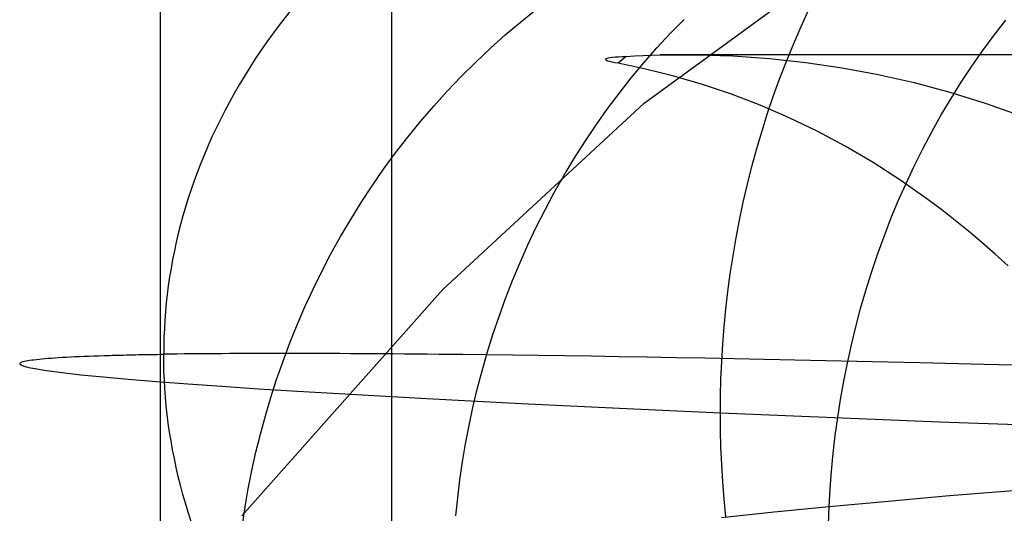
# Model space of a CAD drawing. Extents: x -37 to 483, y -973 to -253.
# Tile 35 of 197: x 132 to 149, y -812 to -804. Entities that reach past the tile are written whole.
import ezdxf

# ---------------------------------------------------------------- set-up
doc = ezdxf.new("R2010")
doc.units = 0
for name, color, linetype in [('LIVELLO_03', 5, 'CONTINUOUS'), ('LIVELLO_04', 96, 'CONTINUOUS'), ('PREDEFINITO', 7, 'CONTINUOUS')]:
    doc.layers.add(name, color=color, linetype=linetype)

msp = doc.modelspace()

# ---------------------------------------------------------------- linework, layer by layer
at = {"layer": 'LIVELLO_03'}
for p, q in [((142.669, -805.13, 579.739), (146.012, -802.694, 604.157)), ((140.616, -803.781, 629.762), (140.876, -803.571, 629.727)), ((140.361, -803.997, 629.796), (140.616, -803.781, 629.762)), ((143.105, -803.971, 642.136), (143.334, -803.737, 642.069)), ((148.488, -803.998, 654.507), (148.683, -803.748, 654.413)), ((140.111, -804.221, 629.829), (140.361, -803.997, 629.796)), ((142.883, -804.212, 642.202), (143.105, -803.971, 642.136)), ((148.3, -804.255, 654.599), (148.488, -803.998, 654.507)), ((139.868, -804.452, 629.862), (140.111, -804.221, 629.829)), ((142.666, -804.459, 642.266), (142.883, -804.212, 642.202)), ((142.374, -804.354, 577.265), (142.241, -804.468, 576.289)), ((142.374, -804.354, 577.265), (142.508, -804.346, 577.389)), ((142.508, -804.346, 577.389), (142.652, -804.339, 577.518)), ((142.652, -804.339, 577.518), (142.938, -804.329, 577.764)), ((142.938, -804.329, 577.764), (143.537, -804.326, 578.267)), ((302.749, -804.329, 577.764), (142.938, -804.329, 577.764)), ((143.537, -804.326, 578.267), (144.145, -804.346, 578.769)), ((144.145, -804.346, 578.769), (144.755, -804.389, 579.267)), ((148.117, -804.516, 654.687), (148.3, -804.255, 654.599)), ((139.63, -804.688, 629.894), (139.868, -804.452, 629.862)), ((142.287, -804.477, 576.23), (142.241, -804.468, 576.289)), ((142.337, -804.488, 576.169), (142.287, -804.477, 576.23)), ((142.446, -804.512, 576.04), (142.337, -804.488, 576.169)), ((142.691, -804.566, 575.766), (142.446, -804.512, 576.04)), ((142.456, -804.712, 642.328), (142.666, -804.459, 642.266)), ((144.755, -804.389, 579.267), (145.358, -804.454, 579.759)), ((145.358, -804.454, 579.759), (145.961, -804.542, 580.252)), ((145.961, -804.542, 580.252), (146.562, -804.653, 580.744)), ((147.941, -804.782, 654.773), (148.117, -804.516, 654.687)), ((139.398, -804.931, 629.925), (139.63, -804.688, 629.894)), ((142.253, -804.97, 642.388), (142.456, -804.712, 642.328)), ((142.942, -804.625, 575.497), (142.691, -804.566, 575.766)), ((143.165, -804.681, 575.263), (142.942, -804.625, 575.497)), ((143.643, -804.82, 574.766), (143.165, -804.681, 575.263)), ((146.562, -804.653, 580.744), (147.159, -804.788, 581.233)), ((144.121, -804.981, 574.273), (143.643, -804.82, 574.766)), ((147.159, -804.788, 581.233), (147.752, -804.947, 581.72)), ((147.772, -805.053, 654.855), (147.941, -804.782, 654.773)), ((139.173, -805.18, 629.956), (139.398, -804.931, 629.925)), ((142.056, -805.233, 642.446), (142.253, -804.97, 642.388)), ((144.598, -805.164, 573.785), (144.121, -804.981, 574.273)), ((147.752, -804.947, 581.72), (148.339, -805.129, 582.203)), ((138.955, -805.435, 629.985), (139.173, -805.18, 629.956)), ((139.324, -808.232, 555.353), (142.669, -805.13, 579.739)), ((145.073, -805.369, 573.302), (144.598, -805.164, 573.785)), ((147.609, -805.328, 654.934), (147.772, -805.053, 654.855)), ((148.339, -805.129, 582.203), (148.922, -805.337, 582.683)), ((141.866, -805.501, 642.503), (142.056, -805.233, 642.446)), ((147.452, -805.608, 655.01), (147.609, -805.328, 654.934)), ((138.743, -805.695, 630.014), (138.955, -805.435, 629.985)), ((141.683, -805.774, 642.557), (141.866, -805.501, 642.503)), ((145.545, -805.598, 572.823), (145.073, -805.369, 573.302)), ((146.014, -805.848, 572.35), (145.545, -805.598, 572.823)), ((147.303, -805.89, 655.083), (147.452, -805.608, 655.01)), ((138.538, -805.96, 630.041), (138.743, -805.695, 630.014)), ((141.507, -806.05, 642.609), (141.683, -805.774, 642.557)), ((146.478, -806.121, 571.882), (146.014, -805.848, 572.35)), ((138.34, -806.229, 630.068), (138.538, -805.96, 630.041)), ((147.16, -806.177, 655.152), (147.303, -805.89, 655.083)), ((141.339, -806.331, 642.659), (141.507, -806.05, 642.609)), ((146.938, -806.418, 571.42), (146.478, -806.121, 571.882)), ((147.024, -806.466, 655.218), (147.16, -806.177, 655.152)), ((138.15, -806.504, 630.093), (138.34, -806.229, 630.068)), ((141.177, -806.616, 642.707), (141.339, -806.331, 642.659)), ((137.967, -806.782, 630.118), (138.15, -806.504, 630.093)), ((146.895, -806.758, 655.281), (147.024, -806.466, 655.218)), ((147.394, -806.738, 570.965), (146.938, -806.418, 571.42)), ((141.023, -806.903, 642.752), (141.177, -806.616, 642.707)), ((137.792, -807.064, 630.142), (137.967, -806.782, 630.118)), ((146.774, -807.052, 655.34), (146.895, -806.758, 655.281)), ((147.619, -806.907, 570.74), (147.394, -806.738, 570.965)), ((140.877, -807.194, 642.796), (141.023, -806.903, 642.752)), ((147.843, -807.082, 570.517), (147.619, -806.907, 570.74)), ((137.624, -807.35, 630.164), (137.792, -807.064, 630.142)), ((146.659, -807.349, 655.396), (146.774, -807.052, 655.34)), ((148.065, -807.262, 570.297), (147.843, -807.082, 570.517)), ((140.738, -807.487, 642.837), (140.877, -807.194, 642.796)), ((148.286, -807.449, 570.078), (148.065, -807.262, 570.297)), ((137.464, -807.639, 630.186), (137.624, -807.35, 630.164)), ((140.607, -807.782, 642.876), (140.738, -807.487, 642.837)), ((146.551, -807.647, 655.448), (146.659, -807.349, 655.396)), ((148.504, -807.641, 569.862), (148.286, -807.449, 570.078)), ((137.311, -807.931, 630.207), (137.464, -807.639, 630.186)), ((146.45, -807.946, 655.497), (146.551, -807.647, 655.448)), ((148.721, -807.839, 569.648), (148.504, -807.641, 569.862)), ((140.483, -808.08, 642.913), (140.607, -807.782, 642.876)), ((137.167, -808.226, 630.226), (137.311, -807.931, 630.207)), ((146.356, -808.247, 655.543), (146.45, -807.946, 655.497)), ((140.366, -808.379, 642.947), (140.483, -808.08, 642.913)), ((135.982, -811.997, 531.014), (139.324, -808.232, 555.353)), ((137.03, -808.522, 630.245), (137.167, -808.226, 630.226)), ((146.269, -808.549, 655.585), (146.356, -808.247, 655.543)), ((140.258, -808.68, 642.979), (140.366, -808.379, 642.947)), ((136.901, -808.821, 630.262), (137.03, -808.522, 630.245)), ((146.189, -808.851, 655.624), (146.269, -808.549, 655.585)), ((140.156, -808.981, 643.01), (140.258, -808.68, 642.979)), ((136.78, -809.121, 630.279), (136.901, -808.821, 630.262)), ((146.116, -809.153, 655.66), (146.189, -808.851, 655.624)), ((136.667, -809.423, 630.294), (136.78, -809.121, 630.279)), ((140.063, -809.284, 643.037), (140.156, -808.981, 643.01)), ((139.976, -809.587, 643.063), (140.063, -809.284, 643.037)), ((146.049, -809.456, 655.693), (146.116, -809.153, 655.66)), ((136.561, -809.726, 630.308), (136.667, -809.423, 630.294)), ((145.989, -809.758, 655.722), (146.049, -809.456, 655.693)), ((139.897, -809.89, 643.087), (139.976, -809.587, 643.063)), ((136.464, -810.029, 630.322), (136.561, -809.726, 630.308)), ((145.936, -810.059, 655.748), (145.989, -809.758, 655.722)), ((139.825, -810.193, 643.108), (139.897, -809.89, 643.087)), ((136.374, -810.333, 630.334), (136.464, -810.029, 630.322)), ((145.889, -810.36, 655.771), (145.936, -810.059, 655.748)), ((139.76, -810.496, 643.128), (139.825, -810.193, 643.108)), ((136.291, -810.637, 630.345), (136.374, -810.333, 630.334)), ((145.848, -810.659, 655.791), (145.889, -810.36, 655.771)), ((139.703, -810.798, 643.145), (139.76, -810.496, 643.128)), ((136.217, -810.94, 630.356), (136.291, -810.637, 630.345)), ((145.814, -810.958, 655.808), (145.848, -810.659, 655.791)), ((139.652, -811.099, 643.16), (139.703, -810.798, 643.145)), ((136.149, -811.244, 630.365), (136.217, -810.94, 630.356)), ((145.785, -811.254, 655.822), (145.814, -810.958, 655.808)), ((136.089, -811.546, 630.373), (136.149, -811.244, 630.365)), ((139.608, -811.399, 643.173), (139.652, -811.099, 643.16)), ((145.763, -811.549, 655.833), (145.785, -811.254, 655.822)), ((139.571, -811.697, 643.185), (139.608, -811.399, 643.173)), ((136.037, -811.848, 630.38), (136.089, -811.546, 630.373)), ((145.746, -811.842, 655.841), (145.763, -811.549, 655.833)), ((147.746, -811.661, 658.928), (148.803, -811.573, 660.44)), ((139.541, -811.994, 643.194), (139.571, -811.697, 643.185)), ((146.727, -811.751, 657.395), (147.746, -811.661, 658.928)), ((135.991, -812.148, 630.387), (136.037, -811.848, 630.38)), ((144.834, -811.931, 654.318), (145.746, -811.842, 655.841)), ((145.735, -812.136, 655.847), (145.746, -811.842, 655.841)), ((145.746, -811.842, 655.841), (146.727, -811.751, 657.395)), ((143.958, -812.022, 652.778), (144.834, -811.931, 654.318))]:
    msp.add_line(p, q, dxfattribs=at)
at = {"layer": 'LIVELLO_03', "extrusion": (0.048253, 0.991315, -0.122336)}
msp.add_arc((-181.552, 474.959, -861.119), 0.583, 309.2059, 65.635, dxfattribs=at)
at = {"layer": 'LIVELLO_04'}
for p, q in [((134.628, -856.151, 413.834), (134.628, -354.631, 425.342)), ((138.478, -856.238, 410.712), (138.478, -354.718, 422.221))]:
    msp.add_line(p, q, dxfattribs=at)
at = {"layer": 'PREDEFINITO'}
for p, q in [((136.819, -803.555, 739.529), (136.603, -803.832, 739.861)), ((145.281, -803.854, 708.498), (145.41, -803.574, 708.572)), ((136.603, -803.832, 739.861), (136.398, -804.113, 740.174)), ((145.157, -804.138, 708.427), (145.281, -803.854, 708.498)), ((136.398, -804.113, 740.174), (136.206, -804.396, 740.469)), ((145.04, -804.424, 708.36), (145.157, -804.138, 708.427)), ((136.114, -804.538, 740.61), (136.025, -804.681, 740.746)), ((136.206, -804.396, 740.469), (136.114, -804.538, 740.61)), ((144.928, -804.713, 708.295), (145.04, -804.424, 708.36)), ((136.025, -804.681, 740.746), (135.939, -804.824, 740.877)), ((135.939, -804.824, 740.877), (135.857, -804.968, 741.003)), ((144.823, -805.004, 708.234), (144.928, -804.713, 708.295)), ((135.857, -804.968, 741.003), (135.777, -805.112, 741.125)), ((144.723, -805.296, 708.175), (144.823, -805.004, 708.234)), ((135.777, -805.112, 741.125), (135.7, -805.257, 741.242)), ((135.7, -805.257, 741.242), (135.626, -805.402, 741.355)), ((144.63, -805.591, 708.12), (144.723, -805.296, 708.175)), ((135.626, -805.402, 741.355), (135.554, -805.547, 741.463)), ((135.486, -805.692, 741.566), (135.421, -805.838, 741.665)), ((135.554, -805.547, 741.463), (135.486, -805.692, 741.566)), ((144.543, -805.887, 708.068), (144.63, -805.591, 708.12)), ((135.421, -805.838, 741.665), (135.359, -805.983, 741.76)), ((135.359, -805.983, 741.76), (135.299, -806.129, 741.849)), ((144.462, -806.183, 708.019), (144.543, -805.887, 708.068)), ((135.299, -806.129, 741.849), (135.243, -806.275, 741.935)), ((144.387, -806.481, 707.973), (144.462, -806.183, 708.019)), ((135.243, -806.275, 741.935), (135.189, -806.421, 742.016)), ((135.189, -806.421, 742.016), (135.138, -806.568, 742.092)), ((144.319, -806.778, 707.931), (144.387, -806.481, 707.973)), ((135.138, -806.568, 742.092), (135.09, -806.714, 742.164)), ((135.09, -806.714, 742.164), (135.045, -806.86, 742.231)), ((144.256, -807.076, 707.891), (144.319, -806.778, 707.931)), ((135.045, -806.86, 742.231), (135.002, -807.006, 742.294)), ((134.963, -807.152, 742.353), (134.926, -807.297, 742.408)), ((135.002, -807.006, 742.294), (134.963, -807.152, 742.353)), ((144.199, -807.374, 707.855), (144.256, -807.076, 707.891)), ((134.926, -807.297, 742.408), (134.891, -807.443, 742.458)), ((134.891, -807.443, 742.458), (134.86, -807.589, 742.504)), ((144.148, -807.671, 707.821), (144.199, -807.374, 707.855)), ((134.86, -807.589, 742.504), (134.831, -807.734, 742.546)), ((134.831, -807.734, 742.546), (134.805, -807.879, 742.583)), ((144.102, -807.968, 707.791), (144.148, -807.671, 707.821)), ((134.805, -807.879, 742.583), (134.781, -808.023, 742.617)), ((144.063, -808.264, 707.764), (144.102, -807.968, 707.791)), ((134.781, -808.023, 742.617), (134.76, -808.168, 742.646)), ((134.742, -808.312, 742.672), (134.726, -808.455, 742.693)), ((134.76, -808.168, 742.646), (134.742, -808.312, 742.672)), ((144.029, -808.558, 707.739), (144.063, -808.264, 707.764)), ((134.726, -808.455, 742.693), (134.713, -808.599, 742.711)), ((134.713, -808.599, 742.711), (134.702, -808.742, 742.725)), ((144.001, -808.851, 707.718), (144.029, -808.558, 707.739)), ((134.702, -808.742, 742.725), (134.694, -808.884, 742.734)), ((134.694, -808.884, 742.734), (134.688, -809.026, 742.74)), ((143.978, -809.142, 707.699), (144.001, -808.851, 707.718)), ((134.688, -809.026, 742.74), (134.684, -809.167, 742.743)), ((134.684, -809.167, 742.743), (134.683, -809.308, 742.741)), ((143.96, -809.432, 707.683), (143.978, -809.142, 707.699)), ((132.289, -809.467, 737.037), (132.295, -809.455, 737.492)), ((132.295, -809.455, 737.492), (132.315, -809.442, 737.929)), ((132.315, -809.442, 737.929), (132.348, -809.431, 738.348)), ((132.348, -809.431, 738.348), (132.37, -809.425, 738.551)), ((132.37, -809.425, 738.551), (132.395, -809.42, 738.749)), ((132.395, -809.42, 738.749), (132.423, -809.414, 738.943)), ((132.423, -809.414, 738.943), (132.454, -809.409, 739.132)), ((132.454, -809.409, 739.132), (132.489, -809.404, 739.317)), ((132.489, -809.404, 739.317), (132.526, -809.399, 739.497)), ((132.526, -809.399, 739.497), (132.567, -809.394, 739.673)), ((132.567, -809.394, 739.673), (132.611, -809.389, 739.844)), ((132.611, -809.389, 739.844), (132.657, -809.384, 740.011)), ((132.657, -809.384, 740.011), (132.707, -809.38, 740.173)), ((132.707, -809.38, 740.173), (132.76, -809.375, 740.33)), ((132.76, -809.375, 740.33), (132.815, -809.371, 740.483)), ((132.815, -809.371, 740.483), (132.874, -809.367, 740.632)), ((132.874, -809.367, 740.632), (132.935, -809.363, 740.776)), ((132.935, -809.363, 740.776), (132.999, -809.359, 740.916)), ((132.999, -809.359, 740.916), (133.066, -809.355, 741.051)), ((133.066, -809.355, 741.051), (133.135, -809.352, 741.181)), ((133.135, -809.352, 741.181), (133.208, -809.348, 741.307)), ((133.208, -809.348, 741.307), (133.282, -809.345, 741.429)), ((133.282, -809.345, 741.429), (133.36, -809.342, 741.546)), ((133.36, -809.342, 741.546), (133.439, -809.338, 741.659)), ((133.439, -809.338, 741.659), (133.522, -809.335, 741.768)), ((133.522, -809.335, 741.768), (133.606, -809.332, 741.872)), ((133.606, -809.332, 741.872), (133.693, -809.33, 741.972)), ((133.693, -809.33, 741.972), (133.738, -809.328, 742.02)), ((133.738, -809.328, 742.02), (133.783, -809.327, 742.068)), ((133.783, -809.327, 742.068), (133.828, -809.326, 742.114)), ((133.828, -809.326, 742.114), (133.874, -809.324, 742.159)), ((133.874, -809.324, 742.159), (133.921, -809.323, 742.203)), ((133.921, -809.323, 742.203), (133.968, -809.322, 742.246)), ((133.968, -809.322, 742.246), (134.016, -809.321, 742.288)), ((134.016, -809.321, 742.288), (134.064, -809.32, 742.329)), ((134.064, -809.32, 742.329), (134.113, -809.319, 742.369)), ((134.113, -809.319, 742.369), (134.162, -809.318, 742.408)), ((134.162, -809.318, 742.408), (134.212, -809.316, 742.446)), ((134.212, -809.316, 742.446), (134.262, -809.315, 742.483)), ((134.262, -809.315, 742.483), (134.313, -809.314, 742.519)), ((134.313, -809.314, 742.519), (134.365, -809.313, 742.553)), ((134.365, -809.313, 742.553), (134.417, -809.313, 742.587)), ((134.417, -809.313, 742.587), (134.469, -809.312, 742.62)), ((134.469, -809.312, 742.62), (134.522, -809.311, 742.652)), ((134.522, -809.311, 742.652), (134.575, -809.31, 742.683)), ((134.575, -809.31, 742.683), (134.629, -809.309, 742.713)), ((134.629, -809.309, 742.713), (134.683, -809.308, 742.741)), ((134.738, -809.307, 742.769), (134.683, -809.308, 742.741)), ((134.684, -809.449, 742.736), (134.683, -809.308, 742.741)), ((134.688, -809.591, 742.727), (134.684, -809.449, 742.736)), ((134.793, -809.307, 742.796), (134.738, -809.307, 742.769)), ((134.85, -809.306, 742.823), (134.793, -809.307, 742.796)), ((134.907, -809.305, 742.848), (134.85, -809.306, 742.823)), ((135.023, -809.304, 742.896), (134.907, -809.305, 742.848)), ((135.142, -809.303, 742.94), (135.023, -809.304, 742.896)), ((135.264, -809.302, 742.981), (135.142, -809.303, 742.94)), ((135.388, -809.3, 743.018), (135.264, -809.302, 742.981)), ((135.516, -809.3, 743.052), (135.388, -809.3, 743.018)), ((135.647, -809.299, 743.081), (135.516, -809.3, 743.052)), ((135.78, -809.298, 743.107), (135.647, -809.299, 743.081)), ((135.917, -809.297, 743.129), (135.78, -809.298, 743.107)), ((136.056, -809.297, 743.147), (135.917, -809.297, 743.129)), ((136.198, -809.297, 743.161), (136.056, -809.297, 743.147)), ((136.343, -809.296, 743.171), (136.198, -809.297, 743.161)), ((136.492, -809.296, 743.176), (136.343, -809.296, 743.171)), ((136.643, -809.296, 743.178), (136.492, -809.296, 743.176)), ((136.797, -809.296, 743.175), (136.643, -809.296, 743.178)), ((136.954, -809.296, 743.168), (136.797, -809.296, 743.175)), ((137.114, -809.297, 743.157), (136.954, -809.296, 743.168)), ((137.277, -809.297, 743.141), (137.114, -809.297, 743.157)), ((137.443, -809.298, 743.122), (137.277, -809.297, 743.141)), ((137.611, -809.298, 743.097), (137.443, -809.298, 743.122)), ((137.783, -809.299, 743.068), (137.611, -809.298, 743.097)), ((137.957, -809.3, 743.035), (137.783, -809.299, 743.068)), ((138.135, -809.301, 742.997), (137.957, -809.3, 743.035)), ((138.315, -809.302, 742.955), (138.135, -809.301, 742.997)), ((138.498, -809.304, 742.908), (138.315, -809.302, 742.955)), ((138.684, -809.305, 742.856), (138.498, -809.304, 742.908)), ((138.873, -809.307, 742.8), (138.684, -809.305, 742.856)), ((139.064, -809.308, 742.739), (138.873, -809.307, 742.8)), ((139.259, -809.31, 742.673), (139.064, -809.308, 742.739)), ((139.656, -809.314, 742.527), (139.259, -809.31, 742.673)), ((140.063, -809.319, 742.362), (139.656, -809.314, 742.527)), ((140.482, -809.324, 742.178), (140.063, -809.319, 742.362)), ((140.91, -809.33, 741.975), (140.482, -809.324, 742.178)), ((141.349, -809.336, 741.752), (140.91, -809.33, 741.975)), ((141.797, -809.343, 741.51), (141.349, -809.336, 741.752)), ((142.254, -809.35, 741.248), (141.797, -809.343, 741.51)), ((142.721, -809.358, 740.967), (142.254, -809.35, 741.248)), ((143.196, -809.366, 740.667), (142.721, -809.358, 740.967)), ((143.68, -809.375, 740.347), (143.196, -809.366, 740.667)), ((144.171, -809.384, 740.009), (143.68, -809.375, 740.347)), ((143.948, -809.719, 707.67), (143.96, -809.432, 707.683)), ((144.67, -809.394, 739.652), (144.171, -809.384, 740.009)), ((145.175, -809.405, 739.276), (144.67, -809.394, 739.652)), ((146.205, -809.427, 738.471), (145.175, -809.405, 739.276)), ((147.256, -809.452, 737.596), (146.205, -809.427, 738.471)), ((148.325, -809.478, 736.655), (147.256, -809.452, 737.596)), ((132.296, -809.48, 736.566), (132.289, -809.467, 737.037)), ((132.318, -809.494, 736.077), (132.296, -809.48, 736.566)), ((132.353, -809.508, 735.572), (132.318, -809.494, 736.077)), ((132.402, -809.523, 735.05), (132.353, -809.508, 735.572)), ((132.466, -809.538, 734.512), (132.402, -809.523, 735.05)), ((132.544, -809.553, 733.959), (132.466, -809.538, 734.512)), ((132.636, -809.569, 733.39), (132.544, -809.553, 733.959)), ((132.742, -809.585, 732.807), (132.636, -809.569, 733.39)), ((132.863, -809.602, 732.209), (132.742, -809.585, 732.807)), ((132.997, -809.619, 731.598), (132.863, -809.602, 732.209)), ((133.308, -809.654, 730.338), (132.997, -809.619, 731.598)), ((134.694, -809.733, 742.715), (134.688, -809.591, 742.727)), ((149.408, -809.506, 735.651), (148.325, -809.478, 736.655)), ((133.675, -809.691, 729.031), (133.308, -809.654, 730.338)), ((134.094, -809.728, 727.682), (133.675, -809.691, 729.031)), ((134.565, -809.767, 726.297), (134.094, -809.728, 727.682)), ((135.084, -809.806, 724.881), (134.565, -809.767, 726.297)), ((134.702, -809.877, 742.699), (134.694, -809.733, 742.715)), ((143.94, -810.004, 707.66), (143.948, -809.719, 707.67)), ((134.713, -810.02, 742.678), (134.702, -809.877, 742.699)), ((135.65, -809.846, 723.442), (135.084, -809.806, 724.881)), ((136.259, -809.887, 721.985), (135.65, -809.846, 723.442)), ((136.908, -809.928, 720.515), (136.259, -809.887, 721.985)), ((137.593, -809.969, 719.04), (136.908, -809.928, 720.515)), ((134.726, -810.165, 742.654), (134.713, -810.02, 742.678)), ((139.058, -810.051, 716.093), (137.593, -809.969, 719.04)), ((140.624, -810.132, 713.189), (139.058, -810.051, 716.093)), ((143.938, -810.287, 707.652), (143.94, -810.004, 707.66)), ((134.742, -810.31, 742.626), (134.726, -810.165, 742.654)), ((142.26, -810.211, 710.365), (140.624, -810.132, 713.189)), ((143.938, -810.287, 707.652), (142.26, -810.211, 710.365)), ((134.76, -810.455, 742.594), (134.742, -810.31, 742.626)), ((145.696, -810.361, 704.981), (143.938, -810.287, 707.652)), ((143.94, -810.569, 707.647), (143.938, -810.287, 707.652)), ((147.581, -810.436, 702.287), (145.696, -810.361, 704.981)), ((149.579, -810.511, 699.607), (147.581, -810.436, 702.287)), ((134.781, -810.602, 742.558), (134.76, -810.455, 742.594)), ((134.805, -810.748, 742.518), (134.781, -810.602, 742.558)), ((143.948, -810.854, 707.644), (143.94, -810.569, 707.647)), ((134.831, -810.896, 742.473), (134.805, -810.748, 742.518)), ((134.86, -811.043, 742.425), (134.831, -810.896, 742.473)), ((143.96, -811.141, 707.644), (143.948, -810.854, 707.644)), ((134.891, -811.192, 742.372), (134.86, -811.043, 742.425)), ((134.926, -811.34, 742.315), (134.891, -811.192, 742.372)), ((143.978, -811.43, 707.647), (143.96, -811.141, 707.644)), ((134.963, -811.489, 742.254), (134.926, -811.34, 742.315)), ((135.002, -811.639, 742.188), (134.963, -811.489, 742.254)), ((144.001, -811.721, 707.652), (143.978, -811.43, 707.647)), ((135.045, -811.788, 742.118), (135.002, -811.639, 742.188)), ((144.029, -812.013, 707.66), (144.001, -811.721, 707.652)), ((135.09, -811.938, 742.044), (135.045, -811.788, 742.118)), ((135.138, -812.089, 741.965), (135.09, -811.938, 742.044))]:
    msp.add_line(p, q, dxfattribs=at)

doc.saveas('drawing.dxf')
